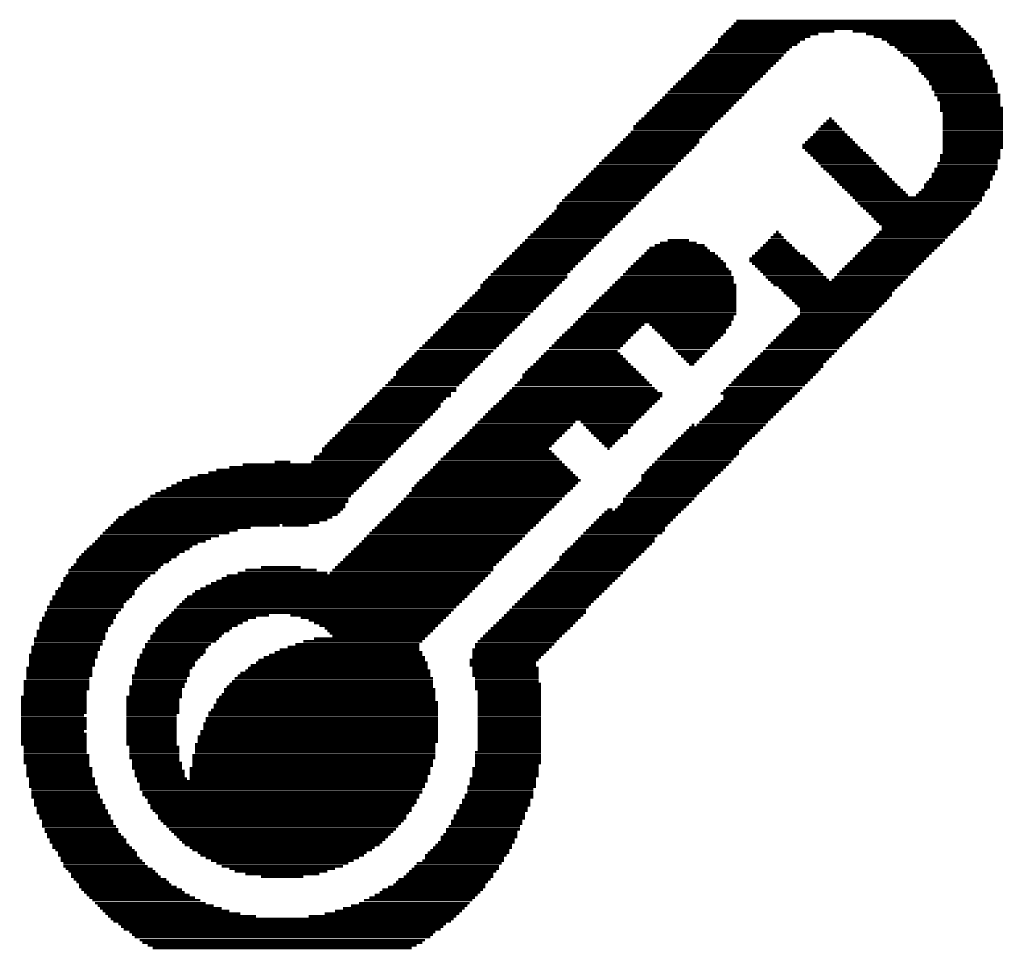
# Model space of a CAD drawing. Extents: x -1.3 to 24.2, y -3.9 to 39.2.
# Tile 17 of 33: x 7.9 to 14.6, y 13 to 19.3. Entities that reach past the tile are written whole.
import ezdxf

# ---------------------------------------------------------------- set-up
doc = ezdxf.new("R2010")
doc.units = 0
doc.layers.add('THERMO_31_CLICK_V100_GTO', color=14, linetype='CONTINUOUS')

msp = doc.modelspace()

# ---------------------------------------------------------------- linework, layer by layer
at = {"layer": 'THERMO_31_CLICK_V100_GTO', "const_width": 0.01778}
for points in [[(12.78382, 19.28876), (14.34592, 19.28876)], [(12.8016, 19.30654), (14.32814, 19.30654)], [(12.81938, 19.32432), (14.31036, 19.32432)], [(12.7127, 19.21764), (13.3223, 19.21764)], [(12.73048, 19.23542), (13.37564, 19.23542)], [(12.74826, 19.2532), (13.48486, 19.2532)], [(12.76604, 19.27098), (14.3637, 19.27098)], [(13.60932, 19.2532), (14.38148, 19.2532)], [(13.70076, 19.23542), (14.39926, 19.23542)], [(13.7541, 19.21764), (14.41704, 19.21764)], [(12.6746, 19.1643), (13.2334, 19.1643)], [(12.69492, 19.19986), (13.28674, 19.19986)], [(12.69492, 19.18208), (13.25118, 19.18208)], [(13.80744, 19.19986), (14.43736, 19.19986)], [(13.843, 19.18208), (14.45514, 19.18208)], [(13.86078, 19.1643), (14.45514, 19.1643)], [(12.60348, 19.09064), (13.14196, 19.09064)], [(12.62126, 19.11096), (13.15974, 19.11096)], [(12.63904, 19.12874), (13.18006, 19.12874)], [(12.65682, 19.14652), (13.19784, 19.14652)], [(13.89634, 19.14652), (14.47292, 19.14652)], [(13.91412, 19.12874), (14.4907, 19.12874)], [(13.93444, 19.11096), (14.4907, 19.11096)], [(13.95222, 19.09064), (14.50848, 19.09064)], [(12.53236, 19.01952), (13.07084, 19.01952)], [(12.55014, 19.0373), (13.08862, 19.0373)], [(12.56792, 19.05508), (13.1064, 19.05508)], [(12.5857, 19.07286), (13.12418, 19.07286)], [(13.98778, 19.07286), (14.50848, 19.07286)], [(14.00556, 19.05508), (14.52626, 19.05508)], [(14.02334, 19.0373), (14.52626, 19.0373)], [(14.04112, 19.01952), (14.54404, 19.01952)], [(12.46124, 18.9484), (12.99972, 18.9484)], [(12.47902, 18.96618), (13.0175, 18.96618)], [(12.4968, 18.98396), (13.03528, 18.98396)], [(12.51458, 19.00174), (13.05306, 19.00174)], [(14.0589, 19.00174), (14.54404, 19.00174)], [(14.0589, 18.98396), (14.56182, 18.98396)], [(14.07668, 18.96618), (14.56182, 18.96618)], [(14.09446, 18.9484), (14.56182, 18.9484)], [(12.40536, 18.89506), (12.94638, 18.89506)], [(12.42314, 18.91284), (12.96416, 18.91284)], [(12.44346, 18.93062), (12.98194, 18.93062)], [(14.11224, 18.93062), (14.5796, 18.93062)], [(14.13002, 18.91284), (14.5796, 18.91284)], [(14.13002, 18.89506), (14.59738, 18.89506)], [(12.33424, 18.8214), (12.87272, 18.8214)], [(12.35202, 18.84172), (12.8905, 18.84172)], [(12.3698, 18.8595), (12.90828, 18.8595)], [(12.38758, 18.87728), (12.92606, 18.87728)], [(14.1478, 18.87728), (14.59738, 18.87728)], [(14.1478, 18.8595), (14.59738, 18.8595)], [(14.16558, 18.84172), (14.59738, 18.84172)], [(14.16558, 18.8214), (14.61516, 18.8214)], [(12.26312, 18.75028), (12.8016, 18.75028)], [(12.2809, 18.76806), (12.81938, 18.76806)], [(12.29868, 18.78584), (12.83716, 18.78584)], [(12.31646, 18.80362), (12.85494, 18.80362)], [(14.1859, 18.80362), (14.61516, 18.80362)], [(14.1859, 18.78584), (14.61516, 18.78584)], [(14.20368, 18.76806), (14.61516, 18.76806)], [(14.20368, 18.75028), (14.61516, 18.75028)], [(12.192, 18.67916), (12.73048, 18.67916)], [(12.20978, 18.69694), (12.74826, 18.69694)], [(12.22756, 18.71472), (12.76604, 18.71472)], [(12.24534, 18.7325), (12.78382, 18.7325)], [(14.20368, 18.7325), (14.63294, 18.7325)], [(14.20368, 18.71472), (14.63294, 18.71472)], [(14.22146, 18.69694), (14.63294, 18.69694)], [(14.22146, 18.67916), (14.63294, 18.67916)], [(12.13612, 18.62582), (12.6746, 18.62582)], [(12.1539, 18.6436), (12.69492, 18.6436)], [(12.17168, 18.66138), (12.7127, 18.66138)], [(13.4112, 18.62582), (13.50264, 18.62582)], [(13.43152, 18.6436), (13.48486, 18.6436)], [(13.4493, 18.66138), (13.46708, 18.66138)], [(14.22146, 18.66138), (14.63294, 18.66138)], [(14.22146, 18.6436), (14.63294, 18.6436)], [(14.22146, 18.62582), (14.63294, 18.62582)], [(12.08278, 18.55216), (12.60348, 18.55216)], [(12.10056, 18.56994), (12.62126, 18.56994)], [(12.11834, 18.60804), (12.65682, 18.60804)], [(12.11834, 18.59026), (12.63904, 18.59026)], [(13.34008, 18.55216), (13.57376, 18.55216)], [(13.35786, 18.56994), (13.55598, 18.56994)], [(13.37564, 18.59026), (13.5382, 18.59026)], [(13.39342, 18.60804), (13.52042, 18.60804)], [(14.22146, 18.60804), (14.63294, 18.60804)], [(14.22146, 18.59026), (14.63294, 18.59026)], [(14.22146, 18.56994), (14.63294, 18.56994)], [(14.22146, 18.55216), (14.63294, 18.55216)], [(12.01166, 18.48104), (12.55014, 18.48104)], [(12.02944, 18.49882), (12.56792, 18.49882)], [(12.04722, 18.5166), (12.56792, 18.5166)], [(12.065, 18.53438), (12.5857, 18.53438)], [(13.26896, 18.48104), (13.64488, 18.48104)], [(13.28674, 18.49882), (13.6271, 18.49882)], [(13.30452, 18.5166), (13.60932, 18.5166)], [(13.3223, 18.53438), (13.59154, 18.53438)], [(14.22146, 18.53438), (14.63294, 18.53438)], [(14.22146, 18.5166), (14.63294, 18.5166)], [(14.22146, 18.49882), (14.63294, 18.49882)], [(14.22146, 18.48104), (14.63294, 18.48104)], [(11.95832, 18.4277), (12.4968, 18.4277)], [(11.9761, 18.44548), (12.51458, 18.44548)], [(11.99388, 18.46326), (12.53236, 18.46326)], [(13.26896, 18.46326), (13.66266, 18.46326)], [(13.28674, 18.44548), (13.68044, 18.44548)], [(13.30452, 18.4277), (13.70076, 18.4277)], [(14.22146, 18.46326), (14.63294, 18.46326)], [(14.22146, 18.44548), (14.61516, 18.44548)], [(14.22146, 18.4277), (14.61516, 18.4277)], [(11.88466, 18.35658), (12.42314, 18.35658)], [(11.90244, 18.37436), (12.44346, 18.37436)], [(11.92022, 18.39214), (12.46124, 18.39214)], [(11.94054, 18.40992), (12.47902, 18.40992)], [(13.3223, 18.40992), (13.71854, 18.40992)], [(13.34008, 18.39214), (13.73632, 18.39214)], [(13.35786, 18.37436), (13.7541, 18.37436)], [(13.37564, 18.35658), (13.77188, 18.35658)], [(14.1859, 18.35658), (14.59738, 18.35658)], [(14.20368, 18.40992), (14.61516, 18.40992)], [(14.20368, 18.39214), (14.61516, 18.39214)], [(14.20368, 18.37436), (14.59738, 18.37436)], [(11.81354, 18.28292), (12.35202, 18.28292)], [(11.83132, 18.3007), (12.3698, 18.3007)], [(11.8491, 18.31848), (12.38758, 18.31848)], [(11.86688, 18.33626), (12.40536, 18.33626)], [(13.39342, 18.33626), (13.78966, 18.33626)], [(13.4112, 18.31848), (13.80744, 18.31848)], [(13.43152, 18.3007), (13.82522, 18.3007)], [(13.4493, 18.28292), (13.843, 18.28292)], [(14.1478, 18.28292), (14.5796, 18.28292)], [(14.16558, 18.31848), (14.59738, 18.31848)], [(14.16558, 18.3007), (14.5796, 18.3007)], [(14.1859, 18.33626), (14.59738, 18.33626)], [(11.74242, 18.2118), (12.2809, 18.2118)], [(11.7602, 18.22958), (12.29868, 18.22958)], [(11.77798, 18.24736), (12.31646, 18.24736)], [(11.79576, 18.26514), (12.33424, 18.26514)], [(13.46708, 18.26514), (13.86078, 18.26514)], [(13.48486, 18.24736), (13.87856, 18.24736)], [(13.50264, 18.22958), (13.89634, 18.22958)], [(13.52042, 18.2118), (13.91412, 18.2118)], [(14.09446, 18.2118), (14.54404, 18.2118)], [(14.11224, 18.22958), (14.54404, 18.22958)], [(14.13002, 18.24736), (14.56182, 18.24736)], [(14.1478, 18.26514), (14.56182, 18.26514)], [(11.68908, 18.15846), (12.22756, 18.15846)], [(11.70686, 18.17624), (12.24534, 18.17624)], [(11.72464, 18.19402), (12.26312, 18.19402)], [(13.5382, 18.19402), (13.93444, 18.19402)], [(13.55598, 18.17624), (13.95222, 18.17624)], [(13.57376, 18.15846), (13.97, 18.15846)], [(14.0589, 18.15846), (14.50848, 18.15846)], [(14.07668, 18.17624), (14.52626, 18.17624)], [(14.09446, 18.19402), (14.54404, 18.19402)], [(11.61542, 18.0848), (12.1539, 18.0848)], [(11.6332, 18.10512), (12.17168, 18.10512)], [(11.65098, 18.1229), (12.192, 18.1229)], [(11.66876, 18.14068), (12.20978, 18.14068)], [(13.59154, 18.14068), (13.98778, 18.14068)], [(13.60932, 18.1229), (14.4907, 18.1229)], [(13.6271, 18.10512), (14.4907, 18.10512)], [(13.64488, 18.0848), (14.47292, 18.0848)], [(14.04112, 18.14068), (14.50848, 18.14068)], [(11.56208, 18.01368), (12.08278, 18.01368)], [(11.57986, 18.03146), (12.10056, 18.03146)], [(11.59764, 18.06702), (12.13612, 18.06702)], [(11.59764, 18.04924), (12.11834, 18.04924)], [(13.66266, 18.06702), (14.45514, 18.06702)], [(13.68044, 18.04924), (14.43736, 18.04924)], [(13.70076, 18.03146), (14.41704, 18.03146)], [(13.71854, 18.01368), (14.41704, 18.01368)], [(11.49096, 17.94256), (12.01166, 17.94256)], [(11.50874, 17.96034), (12.02944, 17.96034)], [(11.52652, 17.97812), (12.04722, 17.97812)], [(11.5443, 17.9959), (12.065, 17.9959)], [(13.73632, 17.9959), (14.39926, 17.9959)], [(13.7541, 17.97812), (14.38148, 17.97812)], [(13.77188, 17.96034), (14.3637, 17.96034)], [(13.78966, 17.94256), (14.34592, 17.94256)], [(11.43762, 17.88922), (11.95832, 17.88922)], [(11.4554, 17.907), (11.9761, 17.907)], [(11.47318, 17.92478), (11.99388, 17.92478)], [(13.08862, 17.88922), (13.1064, 17.88922)], [(13.78966, 17.88922), (14.29258, 17.88922)], [(13.80744, 17.92478), (14.32814, 17.92478)], [(13.80744, 17.907), (14.31036, 17.907)], [(11.36396, 17.81556), (11.88466, 17.81556)], [(11.38174, 17.83334), (11.90244, 17.83334)], [(11.39952, 17.85366), (11.92022, 17.85366)], [(11.4173, 17.87144), (11.94054, 17.87144)], [(12.29868, 17.81556), (12.55014, 17.81556)], [(12.35202, 17.83334), (12.4968, 17.83334)], [(13.0175, 17.81556), (13.18006, 17.81556)], [(13.03528, 17.83334), (13.15974, 17.83334)], [(13.05306, 17.85366), (13.14196, 17.85366)], [(13.07084, 17.87144), (13.12418, 17.87144)], [(13.71854, 17.81556), (14.22146, 17.81556)], [(13.73632, 17.83334), (14.23924, 17.83334)], [(13.7541, 17.85366), (14.25702, 17.85366)], [(13.77188, 17.87144), (14.2748, 17.87144)], [(11.29284, 17.74444), (11.81354, 17.74444)], [(11.31062, 17.76222), (11.83132, 17.76222)], [(11.3284, 17.78), (11.8491, 17.78)], [(11.34618, 17.79778), (11.86688, 17.79778)], [(12.192, 17.74444), (12.6746, 17.74444)], [(12.20978, 17.76222), (12.63904, 17.76222)], [(12.22756, 17.78), (12.62126, 17.78)], [(12.26312, 17.79778), (12.60348, 17.79778)], [(12.94638, 17.74444), (13.25118, 17.74444)], [(12.96416, 17.76222), (13.2334, 17.76222)], [(12.98194, 17.78), (13.21562, 17.78)], [(12.99972, 17.79778), (13.19784, 17.79778)], [(13.64488, 17.74444), (14.1478, 17.74444)], [(13.66266, 17.76222), (14.16558, 17.76222)], [(13.68044, 17.78), (14.1859, 17.78)], [(13.70076, 17.79778), (14.20368, 17.79778)], [(11.2395, 17.6911), (11.7602, 17.6911)], [(11.25728, 17.70888), (11.77798, 17.70888)], [(11.27506, 17.72666), (11.79576, 17.72666)], [(12.13612, 17.6911), (12.73048, 17.6911)], [(12.1539, 17.70888), (12.7127, 17.70888)], [(12.17168, 17.72666), (12.69492, 17.72666)], [(12.90828, 17.70888), (13.30452, 17.70888)], [(12.90828, 17.6911), (13.3223, 17.6911)], [(12.92606, 17.72666), (13.28674, 17.72666)], [(13.59154, 17.6911), (14.09446, 17.6911)], [(13.60932, 17.70888), (14.11224, 17.70888)], [(13.6271, 17.72666), (14.13002, 17.72666)], [(11.16584, 17.61998), (11.68908, 17.61998)], [(11.18616, 17.63776), (11.70686, 17.63776)], [(11.20394, 17.65554), (11.72464, 17.65554)], [(11.22172, 17.67332), (11.74242, 17.67332)], [(12.065, 17.61998), (12.78382, 17.61998)], [(12.08278, 17.63776), (12.76604, 17.63776)], [(12.10056, 17.65554), (12.74826, 17.65554)], [(12.11834, 17.67332), (12.74826, 17.67332)], [(12.92606, 17.67332), (13.34008, 17.67332)], [(12.94638, 17.65554), (13.35786, 17.65554)], [(12.96416, 17.63776), (13.37564, 17.63776)], [(12.98194, 17.61998), (13.39342, 17.61998)], [(13.52042, 17.61998), (14.02334, 17.61998)], [(13.5382, 17.63776), (14.04112, 17.63776)], [(13.55598, 17.65554), (14.0589, 17.65554)], [(13.57376, 17.67332), (14.07668, 17.67332)], [(11.09472, 17.54632), (11.6332, 17.54632)], [(11.1125, 17.5641), (11.65098, 17.5641)], [(11.13028, 17.58188), (11.66876, 17.58188)], [(11.14806, 17.6022), (11.66876, 17.6022)], [(11.99388, 17.54632), (12.8016, 17.54632)], [(12.01166, 17.5641), (12.8016, 17.5641)], [(12.02944, 17.58188), (12.8016, 17.58188)], [(12.04722, 17.6022), (12.78382, 17.6022)], [(12.99972, 17.6022), (13.4112, 17.6022)], [(13.0175, 17.58188), (13.43152, 17.58188)], [(13.03528, 17.5641), (13.4493, 17.5641)], [(13.05306, 17.54632), (13.95222, 17.54632)], [(13.46708, 17.5641), (13.97, 17.5641)], [(13.48486, 17.58188), (13.98778, 17.58188)], [(13.50264, 17.6022), (14.00556, 17.6022)], [(11.04138, 17.4752), (11.56208, 17.4752)], [(11.05916, 17.49298), (11.57986, 17.49298)], [(11.07694, 17.52854), (11.61542, 17.52854)], [(11.07694, 17.51076), (11.59764, 17.51076)], [(11.92022, 17.4752), (12.81938, 17.4752)], [(11.94054, 17.49298), (12.81938, 17.49298)], [(11.95832, 17.51076), (12.81938, 17.51076)], [(11.9761, 17.52854), (12.81938, 17.52854)], [(13.07084, 17.52854), (13.93444, 17.52854)], [(13.1064, 17.51076), (13.91412, 17.51076)], [(13.12418, 17.49298), (13.89634, 17.49298)], [(13.14196, 17.4752), (13.87856, 17.4752)], [(10.98804, 17.42186), (11.50874, 17.42186)], [(11.00582, 17.43964), (11.52652, 17.43964)], [(11.0236, 17.45742), (11.5443, 17.45742)], [(11.86688, 17.42186), (12.81938, 17.42186)], [(11.88466, 17.43964), (12.81938, 17.43964)], [(11.90244, 17.45742), (12.81938, 17.45742)], [(13.15974, 17.45742), (13.87856, 17.45742)], [(13.18006, 17.43964), (13.86078, 17.43964)], [(13.19784, 17.42186), (13.843, 17.42186)], [(10.91438, 17.35074), (11.43762, 17.35074)], [(10.9347, 17.36852), (11.4554, 17.36852)], [(10.95248, 17.3863), (11.47318, 17.3863)], [(10.97026, 17.40408), (11.49096, 17.40408)], [(11.79576, 17.35074), (12.81938, 17.35074)], [(11.81354, 17.36852), (12.81938, 17.36852)], [(11.83132, 17.3863), (12.81938, 17.3863)], [(11.8491, 17.40408), (12.81938, 17.40408)], [(13.21562, 17.40408), (13.82522, 17.40408)], [(13.2334, 17.3863), (13.80744, 17.3863)], [(13.25118, 17.36852), (13.78966, 17.36852)], [(13.25118, 17.35074), (13.77188, 17.35074)], [(10.84326, 17.27708), (11.36396, 17.27708)], [(10.86104, 17.29486), (11.38174, 17.29486)], [(10.87882, 17.31264), (11.39952, 17.31264)], [(10.8966, 17.33042), (11.4173, 17.33042)], [(11.72464, 17.27708), (12.78382, 17.27708)], [(11.74242, 17.29486), (12.8016, 17.29486)], [(11.7602, 17.31264), (12.8016, 17.31264)], [(11.77798, 17.33042), (12.81938, 17.33042)], [(13.19784, 17.27708), (13.70076, 17.27708)], [(13.21562, 17.29486), (13.71854, 17.29486)], [(13.2334, 17.31264), (13.73632, 17.31264)], [(13.25118, 17.33042), (13.7541, 17.33042)], [(10.77214, 17.20596), (11.29284, 17.20596)], [(10.78992, 17.22374), (11.31062, 17.22374)], [(10.8077, 17.24152), (11.3284, 17.24152)], [(10.82548, 17.2593), (11.34618, 17.2593)], [(11.65098, 17.20596), (12.13612, 17.20596)], [(11.66876, 17.22374), (12.1539, 17.22374)], [(11.68908, 17.24152), (12.17168, 17.24152)], [(11.70686, 17.2593), (12.192, 17.2593)], [(12.22756, 17.2593), (12.78382, 17.2593)], [(12.24534, 17.24152), (12.76604, 17.24152)], [(12.26312, 17.22374), (12.74826, 17.22374)], [(12.2809, 17.20596), (12.74826, 17.20596)], [(13.12418, 17.20596), (13.6271, 17.20596)], [(13.14196, 17.22374), (13.64488, 17.22374)], [(13.15974, 17.24152), (13.66266, 17.24152)], [(13.18006, 17.2593), (13.68044, 17.2593)], [(10.7188, 17.15262), (11.2395, 17.15262)], [(10.73658, 17.1704), (11.25728, 17.1704)], [(10.75436, 17.18818), (11.27506, 17.18818)], [(11.59764, 17.15262), (12.08278, 17.15262)], [(11.61542, 17.1704), (12.10056, 17.1704)], [(11.6332, 17.18818), (12.11834, 17.18818)], [(12.29868, 17.18818), (12.73048, 17.18818)], [(12.31646, 17.1704), (12.7127, 17.1704)], [(12.33424, 17.15262), (12.69492, 17.15262)], [(13.07084, 17.15262), (13.57376, 17.15262)], [(13.08862, 17.1704), (13.59154, 17.1704)], [(13.1064, 17.18818), (13.60932, 17.18818)], [(10.64514, 17.07896), (11.16584, 17.07896)], [(10.66292, 17.09928), (11.18616, 17.09928)], [(10.68324, 17.11706), (11.20394, 17.11706)], [(10.70102, 17.13484), (11.22172, 17.13484)], [(11.52652, 17.07896), (12.01166, 17.07896)], [(11.5443, 17.09928), (12.02944, 17.09928)], [(11.56208, 17.11706), (12.04722, 17.11706)], [(11.57986, 17.13484), (12.065, 17.13484)], [(12.35202, 17.13484), (12.6746, 17.13484)], [(12.3698, 17.11706), (12.65682, 17.11706)], [(12.38758, 17.09928), (12.63904, 17.09928)], [(12.40536, 17.07896), (12.62126, 17.07896)], [(12.99972, 17.07896), (13.50264, 17.07896)], [(13.0175, 17.09928), (13.52042, 17.09928)], [(13.03528, 17.11706), (13.5382, 17.11706)], [(13.05306, 17.13484), (13.55598, 17.13484)], [(10.57402, 17.00784), (11.09472, 17.00784)], [(10.5918, 17.02562), (11.1125, 17.02562)], [(10.60958, 17.0434), (11.13028, 17.0434)], [(10.62736, 17.06118), (11.14806, 17.06118)], [(11.4554, 17.00784), (12.08278, 17.00784)], [(11.47318, 17.02562), (12.065, 17.02562)], [(11.49096, 17.0434), (12.04722, 17.0434)], [(11.50874, 17.06118), (12.02944, 17.06118)], [(12.42314, 17.06118), (12.60348, 17.06118)], [(12.44346, 17.0434), (12.5857, 17.0434)], [(12.46124, 17.02562), (12.56792, 17.02562)], [(12.47902, 17.00784), (12.55014, 17.00784)], [(12.92606, 17.00784), (13.43152, 17.00784)], [(12.94638, 17.02562), (13.4493, 17.02562)], [(12.96416, 17.0434), (13.46708, 17.0434)], [(12.98194, 17.06118), (13.48486, 17.06118)], [(10.52068, 16.9545), (11.04138, 16.9545)], [(10.53846, 16.97228), (11.05916, 16.97228)], [(10.55624, 16.99006), (11.07694, 16.99006)], [(11.39952, 16.9545), (12.13612, 16.9545)], [(11.4173, 16.97228), (12.11834, 16.97228)], [(11.43762, 16.99006), (12.10056, 16.99006)], [(12.4968, 16.99006), (12.53236, 16.99006)], [(12.87272, 16.9545), (13.39342, 16.9545)], [(12.8905, 16.97228), (13.4112, 16.97228)], [(12.90828, 16.99006), (13.4112, 16.99006)], [(10.46734, 16.88338), (10.97026, 16.88338)], [(10.48512, 16.90116), (10.98804, 16.90116)], [(10.5029, 16.93672), (11.0236, 16.93672)], [(10.5029, 16.91894), (11.00582, 16.91894)], [(11.34618, 16.88338), (12.20978, 16.88338)], [(11.36396, 16.91894), (12.17168, 16.91894)], [(11.36396, 16.90116), (12.192, 16.90116)], [(11.38174, 16.93672), (12.1539, 16.93672)], [(12.8016, 16.88338), (13.3223, 16.88338)], [(12.81938, 16.90116), (13.34008, 16.90116)], [(12.83716, 16.91894), (13.35786, 16.91894)], [(12.85494, 16.93672), (13.37564, 16.93672)], [(10.39368, 16.80972), (10.91438, 16.80972)], [(10.41146, 16.8275), (10.91438, 16.8275)], [(10.43178, 16.84782), (10.9347, 16.84782)], [(10.44956, 16.8656), (10.95248, 16.8656)], [(11.27506, 16.80972), (12.2809, 16.80972)], [(11.29284, 16.8275), (12.26312, 16.8275)], [(11.31062, 16.84782), (12.24534, 16.84782)], [(11.3284, 16.8656), (12.22756, 16.8656)], [(12.73048, 16.80972), (13.25118, 16.80972)], [(12.74826, 16.8275), (13.26896, 16.8275)], [(12.76604, 16.84782), (13.28674, 16.84782)], [(12.78382, 16.8656), (13.30452, 16.8656)], [(10.32256, 16.7386), (10.82548, 16.7386)], [(10.34034, 16.75638), (10.84326, 16.75638)], [(10.35812, 16.77416), (10.87882, 16.77416)], [(10.3759, 16.79194), (10.87882, 16.79194)], [(11.20394, 16.7386), (12.2809, 16.7386)], [(11.22172, 16.75638), (12.29868, 16.75638)], [(11.2395, 16.77416), (12.31646, 16.77416)], [(11.25728, 16.79194), (12.31646, 16.79194)], [(12.7127, 16.79194), (13.2334, 16.79194)], [(12.7127, 16.7386), (13.18006, 16.7386)], [(12.73048, 16.77416), (13.21562, 16.77416)], [(12.73048, 16.75638), (13.19784, 16.75638)], [(10.26922, 16.68526), (10.78992, 16.68526)], [(10.287, 16.70304), (10.8077, 16.70304)], [(10.30478, 16.72082), (10.8077, 16.72082)], [(11.14806, 16.68526), (12.22756, 16.68526)], [(11.16584, 16.70304), (12.24534, 16.70304)], [(11.18616, 16.72082), (12.26312, 16.72082)], [(12.65682, 16.68526), (13.12418, 16.68526)], [(12.6746, 16.70304), (13.14196, 16.70304)], [(12.69492, 16.72082), (13.15974, 16.72082)], [(10.1981, 16.61414), (10.7188, 16.61414)], [(10.21588, 16.63192), (10.73658, 16.63192)], [(10.23366, 16.6497), (10.75436, 16.6497)], [(10.25144, 16.66748), (10.77214, 16.66748)], [(11.07694, 16.61414), (12.1539, 16.61414)], [(11.09472, 16.63192), (12.17168, 16.63192)], [(11.1125, 16.6497), (12.192, 16.6497)], [(11.13028, 16.66748), (12.20978, 16.66748)], [(12.5857, 16.61414), (13.05306, 16.61414)], [(12.60348, 16.63192), (13.07084, 16.63192)], [(12.62126, 16.6497), (13.08862, 16.6497)], [(12.63904, 16.66748), (13.1064, 16.66748)], [(10.12444, 16.54048), (10.64514, 16.54048)], [(10.14222, 16.55826), (10.66292, 16.55826)], [(10.16, 16.57604), (10.68324, 16.57604)], [(10.18032, 16.59636), (10.70102, 16.59636)], [(11.00582, 16.54048), (11.66876, 16.54048)], [(11.0236, 16.55826), (11.68908, 16.55826)], [(11.04138, 16.57604), (11.70686, 16.57604)], [(11.05916, 16.59636), (11.72464, 16.59636)], [(11.7602, 16.59636), (12.13612, 16.59636)], [(11.77798, 16.57604), (12.11834, 16.57604)], [(11.79576, 16.55826), (12.10056, 16.55826)], [(11.81354, 16.54048), (12.08278, 16.54048)], [(12.47902, 16.54048), (12.98194, 16.54048)], [(12.4968, 16.55826), (12.99972, 16.55826)], [(12.51458, 16.57604), (12.53236, 16.57604)], [(12.55014, 16.57604), (13.0175, 16.57604)], [(12.56792, 16.59636), (13.03528, 16.59636)], [(10.05332, 16.46936), (10.57402, 16.46936)], [(10.0711, 16.48714), (10.5918, 16.48714)], [(10.08888, 16.50492), (10.60958, 16.50492)], [(10.10666, 16.5227), (10.62736, 16.5227)], [(10.9347, 16.46936), (11.59764, 16.46936)], [(10.95248, 16.48714), (11.61542, 16.48714)], [(10.97026, 16.50492), (11.6332, 16.50492)], [(10.98804, 16.5227), (11.65098, 16.5227)], [(11.83132, 16.5227), (12.08278, 16.5227)], [(11.8491, 16.50492), (12.04722, 16.50492)], [(11.86688, 16.48714), (12.02944, 16.48714)], [(11.88466, 16.46936), (12.01166, 16.46936)], [(12.40536, 16.46936), (12.90828, 16.46936)], [(12.42314, 16.48714), (12.92606, 16.48714)], [(12.44346, 16.50492), (12.94638, 16.50492)], [(12.46124, 16.5227), (12.96416, 16.5227)], [(9.99998, 16.41602), (10.52068, 16.41602)], [(10.01776, 16.4338), (10.53846, 16.4338)], [(10.03554, 16.45158), (10.55624, 16.45158)], [(10.87882, 16.41602), (11.5443, 16.41602)], [(10.8966, 16.4338), (11.56208, 16.4338)], [(10.91438, 16.45158), (11.57986, 16.45158)], [(11.90244, 16.45158), (11.99388, 16.45158)], [(11.92022, 16.4338), (11.9761, 16.4338)], [(11.94054, 16.41602), (11.95832, 16.41602)], [(12.35202, 16.41602), (12.85494, 16.41602)], [(12.3698, 16.4338), (12.87272, 16.4338)], [(12.38758, 16.45158), (12.8905, 16.45158)], [(9.94664, 16.36268), (10.46734, 16.36268)], [(9.94664, 16.3449), (10.44956, 16.3449)], [(9.9822, 16.38046), (10.48512, 16.38046)], [(9.99998, 16.39824), (10.5029, 16.39824)], [(10.8077, 16.3449), (11.61542, 16.3449)], [(10.82548, 16.36268), (11.59764, 16.36268)], [(10.84326, 16.38046), (11.57986, 16.38046)], [(10.86104, 16.39824), (11.56208, 16.39824)], [(12.2809, 16.3449), (12.8016, 16.3449)], [(12.29868, 16.36268), (12.81938, 16.36268)], [(12.31646, 16.38046), (12.83716, 16.38046)], [(12.33424, 16.39824), (12.83716, 16.39824)], [(9.28116, 16.27124), (10.3759, 16.27124)], [(9.37006, 16.28902), (10.39368, 16.28902)], [(9.4615, 16.3068), (10.41146, 16.3068)], [(9.6774, 16.32458), (9.78408, 16.32458)], [(9.92886, 16.32458), (10.43178, 16.32458)], [(10.73658, 16.27124), (11.68908, 16.27124)], [(10.75436, 16.28902), (11.66876, 16.28902)], [(10.77214, 16.3068), (11.65098, 16.3068)], [(10.78992, 16.32458), (11.6332, 16.32458)], [(12.20978, 16.27124), (12.73048, 16.27124)], [(12.22756, 16.28902), (12.74826, 16.28902)], [(12.24534, 16.3068), (12.76604, 16.3068)], [(12.26312, 16.32458), (12.78382, 16.32458)], [(9.10082, 16.2179), (10.32256, 16.2179)], [(9.15416, 16.23568), (10.34034, 16.23568)], [(9.22782, 16.25346), (10.35812, 16.25346)], [(10.68324, 16.2179), (11.74242, 16.2179)], [(10.70102, 16.23568), (11.72464, 16.23568)], [(10.7188, 16.25346), (11.70686, 16.25346)], [(12.17168, 16.23568), (12.69492, 16.23568)], [(12.17168, 16.2179), (12.6746, 16.2179)], [(12.192, 16.25346), (12.7127, 16.25346)], [(8.9408, 16.14678), (10.25144, 16.14678)], [(8.97636, 16.16456), (10.26922, 16.16456)], [(9.01192, 16.18234), (10.287, 16.18234)], [(9.04748, 16.20012), (10.30478, 16.20012)], [(10.60958, 16.14678), (11.70686, 16.14678)], [(10.62736, 16.16456), (11.72464, 16.16456)], [(10.64514, 16.18234), (11.74242, 16.18234)], [(10.66292, 16.20012), (11.7602, 16.20012)], [(12.11834, 16.14678), (12.60348, 16.14678)], [(12.13612, 16.16456), (12.62126, 16.16456)], [(12.1539, 16.18234), (12.63904, 16.18234)], [(12.17168, 16.20012), (12.65682, 16.20012)], [(8.8138, 16.07312), (10.18032, 16.07312)], [(8.83158, 16.09344), (10.1981, 16.09344)], [(8.86714, 16.11122), (10.21588, 16.11122)], [(8.9027, 16.129), (10.23366, 16.129)], [(10.55624, 16.07312), (11.6332, 16.07312)], [(10.57402, 16.09344), (11.65098, 16.09344)], [(10.5918, 16.11122), (11.66876, 16.11122)], [(10.60958, 16.129), (11.68908, 16.129)], [(12.04722, 16.07312), (12.53236, 16.07312)], [(12.065, 16.09344), (12.55014, 16.09344)], [(12.08278, 16.11122), (12.56792, 16.11122)], [(12.10056, 16.129), (12.5857, 16.129)], [(8.68934, 16.002), (10.14222, 16.002)], [(8.7249, 16.01978), (10.16, 16.01978)], [(8.76046, 16.03756), (10.16, 16.03756)], [(8.77824, 16.05534), (10.18032, 16.05534)], [(10.48512, 16.002), (11.56208, 16.002)], [(10.5029, 16.01978), (11.57986, 16.01978)], [(10.52068, 16.03756), (11.59764, 16.03756)], [(10.53846, 16.05534), (11.61542, 16.05534)], [(11.94054, 16.002), (11.9761, 16.002)], [(11.99388, 16.002), (12.46124, 16.002)], [(12.01166, 16.01978), (12.47902, 16.01978)], [(12.02944, 16.03756), (12.4968, 16.03756)], [(12.04722, 16.05534), (12.51458, 16.05534)], [(8.61568, 15.94866), (10.0711, 15.94866)], [(8.65124, 15.96644), (10.10666, 15.96644)], [(8.66902, 15.98422), (10.12444, 15.98422)], [(10.43178, 15.94866), (11.50874, 15.94866)], [(10.44956, 15.96644), (11.52652, 15.96644)], [(10.46734, 15.98422), (11.5443, 15.98422)], [(11.88466, 15.94866), (12.40536, 15.94866)], [(11.90244, 15.96644), (12.42314, 15.96644)], [(11.92022, 15.98422), (12.44346, 15.98422)], [(8.54456, 15.87754), (9.51484, 15.87754)], [(8.56234, 15.89532), (9.71296, 15.89532)], [(8.58012, 15.9131), (9.9822, 15.9131)], [(8.5979, 15.93088), (10.03554, 15.93088)], [(9.73074, 15.89532), (9.90854, 15.89532)], [(10.35812, 15.87754), (11.43762, 15.87754)], [(10.3759, 15.89532), (11.4554, 15.89532)], [(10.39368, 15.9131), (11.47318, 15.9131)], [(10.41146, 15.93088), (11.49096, 15.93088)], [(11.81354, 15.87754), (12.33424, 15.87754)], [(11.83132, 15.89532), (12.35202, 15.89532)], [(11.8491, 15.9131), (12.3698, 15.9131)], [(11.86688, 15.93088), (12.38758, 15.93088)], [(8.47344, 15.80388), (9.2456, 15.80388)], [(8.49122, 15.82166), (9.29894, 15.82166)], [(8.509, 15.84198), (9.37006, 15.84198)], [(8.52678, 15.85976), (9.42594, 15.85976)], [(10.287, 15.80388), (11.36396, 15.80388)], [(10.30478, 15.82166), (11.38174, 15.82166)], [(10.32256, 15.84198), (11.39952, 15.84198)], [(10.34034, 15.85976), (11.4173, 15.85976)], [(11.74242, 15.80388), (12.26312, 15.80388)], [(11.7602, 15.82166), (12.2809, 15.82166)], [(11.77798, 15.84198), (12.31646, 15.84198)], [(11.79576, 15.85976), (12.33424, 15.85976)], [(8.39978, 15.73276), (9.10082, 15.73276)], [(8.41756, 15.75054), (9.1186, 15.75054)], [(8.43788, 15.76832), (9.15416, 15.76832)], [(8.45566, 15.7861), (9.21004, 15.7861)], [(10.21588, 15.73276), (11.29284, 15.73276)], [(10.23366, 15.75054), (11.31062, 15.75054)], [(10.25144, 15.76832), (11.3284, 15.76832)], [(10.26922, 15.7861), (11.34618, 15.7861)], [(11.66876, 15.73276), (12.20978, 15.73276)], [(11.68908, 15.75054), (12.22756, 15.75054)], [(11.70686, 15.76832), (12.24534, 15.76832)], [(11.72464, 15.7861), (12.26312, 15.7861)], [(8.34644, 15.67942), (9.01192, 15.67942)], [(8.36422, 15.6972), (9.0297, 15.6972)], [(8.382, 15.71498), (9.06526, 15.71498)], [(10.16, 15.67942), (11.2395, 15.67942)], [(10.18032, 15.6972), (11.25728, 15.6972)], [(10.1981, 15.71498), (11.27506, 15.71498)], [(11.61542, 15.67942), (12.1539, 15.67942)], [(11.6332, 15.6972), (12.17168, 15.6972)], [(11.65098, 15.71498), (12.192, 15.71498)], [(8.2931, 15.6083), (8.9027, 15.6083)], [(8.31088, 15.62608), (8.92048, 15.62608)], [(8.32866, 15.66164), (8.97636, 15.66164)], [(8.32866, 15.64386), (8.95858, 15.64386)], [(9.58596, 15.6083), (9.8552, 15.6083)], [(10.08888, 15.6083), (11.16584, 15.6083)], [(10.10666, 15.62608), (11.18616, 15.62608)], [(10.12444, 15.64386), (11.20394, 15.64386)], [(10.14222, 15.66164), (11.22172, 15.66164)], [(11.56208, 15.6083), (12.08278, 15.6083)], [(11.57986, 15.62608), (12.10056, 15.62608)], [(11.59764, 15.64386), (12.11834, 15.64386)], [(11.61542, 15.66164), (12.13612, 15.66164)], [(8.23976, 15.53464), (8.8138, 15.53464)], [(8.25754, 15.55242), (8.83158, 15.55242)], [(8.27532, 15.59052), (8.88492, 15.59052)], [(8.27532, 15.5702), (8.86714, 15.5702)], [(9.31672, 15.53464), (11.1125, 15.53464)], [(9.35228, 15.55242), (11.13028, 15.55242)], [(9.42594, 15.5702), (10.03554, 15.5702)], [(9.47928, 15.59052), (9.96442, 15.59052)], [(10.05332, 15.5702), (11.14806, 15.5702)], [(10.0711, 15.59052), (11.16584, 15.59052)], [(11.49096, 15.53464), (12.01166, 15.53464)], [(11.50874, 15.55242), (12.02944, 15.55242)], [(11.52652, 15.5702), (12.04722, 15.5702)], [(11.5443, 15.59052), (12.065, 15.59052)], [(8.2042, 15.46352), (8.74268, 15.46352)], [(8.22198, 15.49908), (8.77824, 15.49908)], [(8.22198, 15.4813), (8.76046, 15.4813)], [(8.23976, 15.51686), (8.79602, 15.51686)], [(9.17194, 15.46352), (11.04138, 15.46352)], [(9.21004, 15.4813), (11.05916, 15.4813)], [(9.2456, 15.49908), (11.07694, 15.49908)], [(9.28116, 15.51686), (11.09472, 15.51686)], [(11.4173, 15.46352), (11.94054, 15.46352)], [(11.43762, 15.4813), (11.95832, 15.4813)], [(11.4554, 15.49908), (11.9761, 15.49908)], [(11.47318, 15.51686), (11.99388, 15.51686)], [(8.1661, 15.41018), (8.70712, 15.41018)], [(8.18642, 15.44574), (8.7249, 15.44574)], [(8.18642, 15.42796), (8.7249, 15.42796)], [(9.08304, 15.41018), (10.98804, 15.41018)], [(9.1186, 15.42796), (11.00582, 15.42796)], [(9.13638, 15.44574), (11.0236, 15.44574)], [(11.36396, 15.41018), (11.88466, 15.41018)], [(11.38174, 15.42796), (11.90244, 15.42796)], [(11.39952, 15.44574), (11.92022, 15.44574)], [(8.13054, 15.33906), (8.65124, 15.33906)], [(8.14832, 15.37462), (8.66902, 15.37462)], [(8.14832, 15.35684), (8.65124, 15.35684)], [(8.1661, 15.3924), (8.68934, 15.3924)], [(9.01192, 15.33906), (10.91438, 15.33906)], [(9.0297, 15.35684), (10.9347, 15.35684)], [(9.04748, 15.37462), (10.95248, 15.37462)], [(9.06526, 15.3924), (10.97026, 15.3924)], [(11.29284, 15.33906), (11.81354, 15.33906)], [(11.31062, 15.35684), (11.83132, 15.35684)], [(11.3284, 15.37462), (11.8491, 15.37462)], [(11.34618, 15.3924), (11.86688, 15.3924)], [(8.09498, 15.2654), (8.5979, 15.2654)], [(8.11276, 15.30096), (8.61568, 15.30096)], [(8.11276, 15.28318), (8.5979, 15.28318)], [(8.13054, 15.31874), (8.63346, 15.31874)], [(8.9408, 15.2654), (9.5504, 15.2654)], [(8.95858, 15.28318), (9.6393, 15.28318)], [(8.97636, 15.30096), (10.87882, 15.30096)], [(8.99414, 15.31874), (10.8966, 15.31874)], [(9.78408, 15.28318), (10.86104, 15.28318)], [(9.8552, 15.2654), (10.84326, 15.2654)], [(11.22172, 15.2654), (11.7602, 15.2654)], [(11.2395, 15.28318), (11.77798, 15.28318)], [(11.25728, 15.30096), (11.79576, 15.30096)], [(11.27506, 15.31874), (11.79576, 15.31874)], [(8.0772, 15.22984), (8.58012, 15.22984)], [(8.0772, 15.21206), (8.56234, 15.21206)], [(8.09498, 15.24762), (8.58012, 15.24762)], [(8.88492, 15.21206), (9.42594, 15.21206)], [(8.9027, 15.22984), (9.4615, 15.22984)], [(8.92048, 15.24762), (9.49706, 15.24762)], [(9.90854, 15.24762), (10.82548, 15.24762)], [(9.94664, 15.22984), (10.8077, 15.22984)], [(9.9822, 15.21206), (10.78992, 15.21206)], [(11.16584, 15.21206), (11.70686, 15.21206)], [(11.18616, 15.22984), (11.72464, 15.22984)], [(11.20394, 15.24762), (11.74242, 15.24762)], [(8.05942, 15.1765), (8.54456, 15.1765)], [(8.05942, 15.15872), (8.52678, 15.15872)], [(8.05942, 15.14094), (8.52678, 15.14094)], [(8.0772, 15.19428), (8.54456, 15.19428)], [(8.83158, 15.14094), (9.31672, 15.14094)], [(8.84936, 15.15872), (9.3345, 15.15872)], [(8.86714, 15.19428), (9.38784, 15.19428)], [(8.86714, 15.1765), (9.37006, 15.1765)], [(10.01776, 15.19428), (10.77214, 15.19428)], [(10.03554, 15.1765), (10.75436, 15.1765)], [(10.05332, 15.15872), (10.73658, 15.15872)], [(10.0711, 15.14094), (10.7188, 15.14094)], [(11.09472, 15.14094), (11.6332, 15.14094)], [(11.1125, 15.15872), (11.65098, 15.15872)], [(11.13028, 15.1765), (11.66876, 15.1765)], [(11.14806, 15.19428), (11.68908, 15.19428)], [(8.02386, 15.06728), (8.49122, 15.06728)], [(8.04164, 15.12316), (8.52678, 15.12316)], [(8.04164, 15.10538), (8.509, 15.10538)], [(8.04164, 15.08506), (8.509, 15.08506)], [(8.79602, 15.08506), (9.2456, 15.08506)], [(8.79602, 15.06728), (9.22782, 15.06728)], [(8.8138, 15.10538), (9.28116, 15.10538)], [(8.83158, 15.12316), (9.29894, 15.12316)], [(9.7663, 15.06728), (10.66292, 15.06728)], [(9.81964, 15.08506), (10.66292, 15.08506)], [(9.87298, 15.10538), (10.68324, 15.10538)], [(9.94664, 15.12316), (10.70102, 15.12316)], [(11.04138, 15.08506), (11.57986, 15.08506)], [(11.04138, 15.06728), (11.56208, 15.06728)], [(11.05916, 15.10538), (11.59764, 15.10538)], [(11.07694, 15.12316), (11.61542, 15.12316)], [(8.00608, 15.01394), (8.47344, 15.01394)], [(8.00608, 14.99616), (8.47344, 14.99616)], [(8.02386, 15.0495), (8.49122, 15.0495)], [(8.02386, 15.03172), (8.47344, 15.03172)], [(8.76046, 15.01394), (9.19226, 15.01394)], [(8.76046, 14.99616), (9.17194, 14.99616)], [(8.77824, 15.0495), (9.21004, 15.0495)], [(8.77824, 15.03172), (9.21004, 15.03172)], [(9.60374, 14.99616), (10.70102, 14.99616)], [(9.6393, 15.01394), (10.68324, 15.01394)], [(9.6774, 15.03172), (10.68324, 15.03172)], [(9.71296, 15.0495), (10.66292, 15.0495)], [(11.0236, 15.0495), (11.5443, 15.0495)], [(11.0236, 15.03172), (11.52652, 15.03172)], [(11.0236, 15.01394), (11.50874, 15.01394)], [(11.0236, 14.99616), (11.49096, 14.99616)], [(8.00608, 14.97838), (8.45566, 14.97838)], [(8.00608, 14.9606), (8.45566, 14.9606)], [(8.00608, 14.94282), (8.45566, 14.94282)], [(8.74268, 14.97838), (9.15416, 14.97838)], [(8.74268, 14.9606), (9.13638, 14.9606)], [(8.74268, 14.94282), (9.13638, 14.94282)], [(9.51484, 14.94282), (10.7188, 14.94282)], [(9.5504, 14.9606), (10.7188, 14.9606)], [(9.56818, 14.97838), (10.70102, 14.97838)], [(11.00582, 14.97838), (11.47318, 14.97838)], [(11.00582, 14.9606), (11.4554, 14.9606)], [(11.00582, 14.94282), (11.4554, 14.94282)], [(7.9883, 14.92504), (8.43788, 14.92504)], [(7.9883, 14.90726), (8.43788, 14.90726)], [(7.9883, 14.88948), (8.43788, 14.88948)], [(7.9883, 14.8717), (8.43788, 14.8717)], [(8.70712, 14.8717), (9.10082, 14.8717)], [(8.7249, 14.92504), (9.1186, 14.92504)], [(8.7249, 14.90726), (9.10082, 14.90726)], [(8.7249, 14.88948), (9.10082, 14.88948)], [(9.42594, 14.8717), (10.73658, 14.8717)], [(9.44372, 14.88948), (10.73658, 14.88948)], [(9.47928, 14.90726), (10.73658, 14.90726)], [(9.49706, 14.92504), (10.7188, 14.92504)], [(11.0236, 14.92504), (11.47318, 14.92504)], [(11.0236, 14.90726), (11.47318, 14.90726)], [(11.0236, 14.88948), (11.47318, 14.88948)], [(11.0236, 14.8717), (11.47318, 14.8717)], [(7.97052, 14.8336), (8.41756, 14.8336)], [(7.97052, 14.81582), (8.41756, 14.81582)], [(7.97052, 14.79804), (8.41756, 14.79804)], [(7.9883, 14.85392), (8.41756, 14.85392)], [(8.68934, 14.79804), (9.06526, 14.79804)], [(8.70712, 14.85392), (9.08304, 14.85392)], [(8.70712, 14.8336), (9.08304, 14.8336)], [(8.70712, 14.81582), (9.06526, 14.81582)], [(9.35228, 14.79804), (10.75436, 14.79804)], [(9.37006, 14.81582), (10.75436, 14.81582)], [(9.38784, 14.8336), (10.75436, 14.8336)], [(9.40562, 14.85392), (10.75436, 14.85392)], [(11.04138, 14.85392), (11.47318, 14.85392)], [(11.04138, 14.8336), (11.47318, 14.8336)], [(11.04138, 14.81582), (11.49096, 14.81582)], [(11.04138, 14.79804), (11.49096, 14.79804)], [(7.95274, 14.72692), (8.39978, 14.72692)], [(7.97052, 14.78026), (8.41756, 14.78026)], [(7.97052, 14.76248), (8.39978, 14.76248)], [(7.97052, 14.7447), (8.39978, 14.7447)], [(8.66902, 14.72692), (9.04748, 14.72692)], [(8.68934, 14.78026), (9.04748, 14.78026)], [(8.68934, 14.76248), (9.04748, 14.76248)], [(8.68934, 14.7447), (9.04748, 14.7447)], [(9.29894, 14.72692), (10.77214, 14.72692)], [(9.31672, 14.7447), (10.77214, 14.7447)], [(9.3345, 14.78026), (10.77214, 14.78026)], [(9.3345, 14.76248), (10.77214, 14.76248)], [(11.04138, 14.78026), (11.49096, 14.78026)], [(11.05916, 14.76248), (11.49096, 14.76248)], [(11.05916, 14.7447), (11.49096, 14.7447)], [(11.05916, 14.72692), (11.49096, 14.72692)], [(7.95274, 14.70914), (8.39978, 14.70914)], [(7.95274, 14.69136), (8.39978, 14.69136)], [(7.95274, 14.67358), (8.39978, 14.67358)], [(8.66902, 14.70914), (9.0297, 14.70914)], [(8.66902, 14.69136), (9.0297, 14.69136)], [(8.66902, 14.67358), (9.0297, 14.67358)], [(9.26338, 14.67358), (10.78992, 14.67358)], [(9.28116, 14.70914), (10.77214, 14.70914)], [(9.28116, 14.69136), (10.78992, 14.69136)], [(11.05916, 14.70914), (11.49096, 14.70914)], [(11.05916, 14.69136), (11.49096, 14.69136)], [(11.05916, 14.67358), (11.49096, 14.67358)], [(7.95274, 14.6558), (8.39978, 14.6558)], [(7.95274, 14.63802), (8.39978, 14.63802)], [(7.95274, 14.62024), (8.39978, 14.62024)], [(7.95274, 14.60246), (8.382, 14.60246)], [(8.66902, 14.6558), (9.0297, 14.6558)], [(8.66902, 14.63802), (9.0297, 14.63802)], [(8.66902, 14.62024), (9.0297, 14.62024)], [(8.66902, 14.60246), (9.01192, 14.60246)], [(9.22782, 14.62024), (10.78992, 14.62024)], [(9.22782, 14.60246), (10.78992, 14.60246)], [(9.2456, 14.63802), (10.78992, 14.63802)], [(9.26338, 14.6558), (10.78992, 14.6558)], [(11.05916, 14.6558), (11.49096, 14.6558)], [(11.05916, 14.63802), (11.49096, 14.63802)], [(11.05916, 14.62024), (11.49096, 14.62024)], [(11.05916, 14.60246), (11.49096, 14.60246)], [(7.95274, 14.58214), (8.39978, 14.58214)], [(7.95274, 14.56436), (8.39978, 14.56436)], [(7.95274, 14.54658), (8.39978, 14.54658)], [(7.95274, 14.5288), (8.39978, 14.5288)], [(8.66902, 14.58214), (9.01192, 14.58214)], [(8.66902, 14.56436), (9.01192, 14.56436)], [(8.66902, 14.54658), (9.01192, 14.54658)], [(8.66902, 14.5288), (9.01192, 14.5288)], [(9.19226, 14.54658), (10.78992, 14.54658)], [(9.19226, 14.5288), (10.78992, 14.5288)], [(9.21004, 14.58214), (10.78992, 14.58214)], [(9.21004, 14.56436), (10.78992, 14.56436)], [(11.05916, 14.58214), (11.49096, 14.58214)], [(11.05916, 14.56436), (11.49096, 14.56436)], [(11.05916, 14.54658), (11.49096, 14.54658)], [(11.05916, 14.5288), (11.49096, 14.5288)], [(7.95274, 14.51102), (8.39978, 14.51102)], [(7.95274, 14.49324), (8.382, 14.49324)], [(7.95274, 14.47546), (8.39978, 14.47546)], [(8.66902, 14.51102), (9.01192, 14.51102)], [(8.66902, 14.49324), (9.01192, 14.49324)], [(8.66902, 14.47546), (9.01192, 14.47546)], [(9.17194, 14.49324), (10.78992, 14.49324)], [(9.17194, 14.47546), (10.78992, 14.47546)], [(9.19226, 14.51102), (10.78992, 14.51102)], [(11.05916, 14.51102), (11.49096, 14.51102)], [(11.05916, 14.49324), (11.49096, 14.49324)], [(11.05916, 14.47546), (11.49096, 14.47546)], [(7.95274, 14.45768), (8.39978, 14.45768)], [(7.95274, 14.4399), (8.39978, 14.4399)], [(7.95274, 14.42212), (8.39978, 14.42212)], [(7.95274, 14.40434), (8.39978, 14.40434)], [(8.66902, 14.45768), (9.01192, 14.45768)], [(8.66902, 14.4399), (9.01192, 14.4399)], [(8.66902, 14.42212), (9.01192, 14.42212)], [(8.66902, 14.40434), (9.01192, 14.40434)], [(9.13638, 14.40434), (10.77214, 14.40434)], [(9.15416, 14.45768), (10.78992, 14.45768)], [(9.15416, 14.4399), (10.78992, 14.4399)], [(9.15416, 14.42212), (10.78992, 14.42212)], [(11.05916, 14.45768), (11.49096, 14.45768)], [(11.05916, 14.4399), (11.49096, 14.4399)], [(11.05916, 14.42212), (11.49096, 14.42212)], [(11.05916, 14.40434), (11.49096, 14.40434)], [(7.97052, 14.38656), (8.39978, 14.38656)], [(7.97052, 14.36878), (8.39978, 14.36878)], [(7.97052, 14.351), (8.39978, 14.351)], [(7.97052, 14.33068), (8.41756, 14.33068)], [(8.68934, 14.38656), (9.0297, 14.38656)], [(8.68934, 14.36878), (9.0297, 14.36878)], [(8.68934, 14.351), (9.0297, 14.351)], [(8.68934, 14.33068), (9.0297, 14.33068)], [(9.1186, 14.33068), (10.77214, 14.33068)], [(9.13638, 14.38656), (10.77214, 14.38656)], [(9.13638, 14.36878), (10.77214, 14.36878)], [(9.13638, 14.351), (10.77214, 14.351)], [(11.04138, 14.351), (11.49096, 14.351)], [(11.04138, 14.33068), (11.49096, 14.33068)], [(11.05916, 14.38656), (11.49096, 14.38656)], [(11.05916, 14.36878), (11.49096, 14.36878)], [(7.97052, 14.3129), (8.41756, 14.3129)], [(7.97052, 14.29512), (8.41756, 14.29512)], [(7.97052, 14.27734), (8.41756, 14.27734)], [(7.9883, 14.25956), (8.41756, 14.25956)], [(8.68934, 14.3129), (9.0297, 14.3129)], [(8.70712, 14.29512), (9.0297, 14.29512)], [(8.70712, 14.27734), (9.04748, 14.27734)], [(8.70712, 14.25956), (9.04748, 14.25956)], [(9.1186, 14.3129), (10.77214, 14.3129)], [(9.1186, 14.29512), (10.75436, 14.29512)], [(9.1186, 14.27734), (10.75436, 14.27734)], [(9.1186, 14.25956), (10.75436, 14.25956)], [(11.04138, 14.3129), (11.49096, 14.3129)], [(11.04138, 14.29512), (11.49096, 14.29512)], [(11.04138, 14.27734), (11.49096, 14.27734)], [(11.04138, 14.25956), (11.47318, 14.25956)], [(7.9883, 14.24178), (8.43788, 14.24178)], [(7.9883, 14.224), (8.43788, 14.224)], [(7.9883, 14.20622), (8.43788, 14.20622)], [(8.70712, 14.24178), (9.04748, 14.24178)], [(8.7249, 14.224), (9.06526, 14.224)], [(8.7249, 14.20622), (9.06526, 14.20622)], [(9.10082, 14.24178), (10.73658, 14.24178)], [(9.10082, 14.224), (10.73658, 14.224)], [(9.10082, 14.20622), (10.73658, 14.20622)], [(11.0236, 14.24178), (11.47318, 14.24178)], [(11.0236, 14.224), (11.47318, 14.224)], [(11.0236, 14.20622), (11.47318, 14.20622)], [(7.9883, 14.18844), (8.43788, 14.18844)], [(8.00608, 14.17066), (8.45566, 14.17066)], [(8.00608, 14.15288), (8.45566, 14.15288)], [(8.00608, 14.1351), (8.45566, 14.1351)], [(8.7249, 14.18844), (9.06526, 14.18844)], [(8.74268, 14.17066), (9.08304, 14.17066)], [(8.74268, 14.15288), (10.7188, 14.15288)], [(8.76046, 14.1351), (10.70102, 14.1351)], [(9.10082, 14.18844), (10.7188, 14.18844)], [(9.10082, 14.17066), (10.7188, 14.17066)], [(11.00582, 14.17066), (11.4554, 14.17066)], [(11.00582, 14.15288), (11.4554, 14.15288)], [(11.00582, 14.1351), (11.4554, 14.1351)], [(11.0236, 14.18844), (11.47318, 14.18844)], [(8.00608, 14.11732), (8.47344, 14.11732)], [(8.02386, 14.09954), (8.47344, 14.09954)], [(8.02386, 14.07922), (8.47344, 14.07922)], [(8.02386, 14.06144), (8.49122, 14.06144)], [(8.76046, 14.11732), (10.70102, 14.11732)], [(8.76046, 14.09954), (10.68324, 14.09954)], [(8.77824, 14.07922), (10.68324, 14.07922)], [(8.77824, 14.06144), (10.66292, 14.06144)], [(10.97026, 14.06144), (11.43762, 14.06144)], [(10.98804, 14.11732), (11.4554, 14.11732)], [(10.98804, 14.09954), (11.43762, 14.09954)], [(10.98804, 14.07922), (11.43762, 14.07922)], [(8.02386, 14.04366), (8.49122, 14.04366)], [(8.04164, 14.02588), (8.509, 14.02588)], [(8.04164, 14.0081), (8.509, 14.0081)], [(8.04164, 13.99032), (8.52678, 13.99032)], [(8.79602, 14.04366), (10.66292, 14.04366)], [(8.8138, 14.02588), (10.64514, 14.02588)], [(8.8138, 14.0081), (10.64514, 14.0081)], [(8.83158, 13.99032), (10.62736, 13.99032)], [(10.9347, 13.99032), (11.4173, 13.99032)], [(10.95248, 14.02588), (11.4173, 14.02588)], [(10.95248, 14.0081), (11.4173, 14.0081)], [(10.97026, 14.04366), (11.43762, 14.04366)], [(8.05942, 13.97254), (8.52678, 13.97254)], [(8.05942, 13.95476), (8.54456, 13.95476)], [(8.05942, 13.93698), (8.54456, 13.93698)], [(8.83158, 13.97254), (10.60958, 13.97254)], [(8.84936, 13.95476), (10.60958, 13.95476)], [(8.86714, 13.93698), (10.5918, 13.93698)], [(10.91438, 13.95476), (11.39952, 13.95476)], [(10.91438, 13.93698), (11.38174, 13.93698)], [(10.9347, 13.97254), (11.39952, 13.97254)], [(8.0772, 13.9192), (8.56234, 13.9192)], [(8.0772, 13.90142), (8.56234, 13.90142)], [(8.09498, 13.88364), (8.58012, 13.88364)], [(8.09498, 13.86586), (8.58012, 13.86586)], [(8.88492, 13.9192), (10.57402, 13.9192)], [(8.88492, 13.90142), (10.57402, 13.90142)], [(8.9027, 13.88364), (10.55624, 13.88364)], [(8.92048, 13.86586), (10.53846, 13.86586)], [(10.87882, 13.88364), (11.36396, 13.88364)], [(10.87882, 13.86586), (11.36396, 13.86586)], [(10.8966, 13.9192), (11.38174, 13.9192)], [(10.8966, 13.90142), (11.38174, 13.90142)], [(8.09498, 13.84808), (8.5979, 13.84808)], [(8.11276, 13.82776), (8.61568, 13.82776)], [(8.11276, 13.80998), (8.61568, 13.80998)], [(8.13054, 13.7922), (8.63346, 13.7922)], [(8.9408, 13.84808), (10.52068, 13.84808)], [(8.95858, 13.82776), (10.5029, 13.82776)], [(8.97636, 13.80998), (10.48512, 13.80998)], [(8.99414, 13.7922), (10.46734, 13.7922)], [(10.82548, 13.7922), (11.3284, 13.7922)], [(10.84326, 13.82776), (11.34618, 13.82776)], [(10.84326, 13.80998), (11.3284, 13.80998)], [(10.86104, 13.84808), (11.34618, 13.84808)], [(8.13054, 13.77442), (8.65124, 13.77442)], [(8.14832, 13.75664), (8.66902, 13.75664)], [(8.14832, 13.73886), (8.66902, 13.73886)], [(9.01192, 13.77442), (10.44956, 13.77442)], [(9.0297, 13.75664), (10.43178, 13.75664)], [(9.04748, 13.73886), (10.41146, 13.73886)], [(10.78992, 13.73886), (11.31062, 13.73886)], [(10.8077, 13.77442), (11.3284, 13.77442)], [(10.8077, 13.75664), (11.31062, 13.75664)], [(8.1661, 13.72108), (8.68934, 13.72108)], [(8.1661, 13.7033), (8.70712, 13.7033)], [(8.18642, 13.68552), (8.7249, 13.68552)], [(8.2042, 13.66774), (8.74268, 13.66774)], [(9.06526, 13.72108), (10.39368, 13.72108)], [(9.10082, 13.7033), (10.35812, 13.7033)], [(9.1186, 13.68552), (10.34034, 13.68552)], [(9.15416, 13.66774), (10.30478, 13.66774)], [(10.7188, 13.66774), (11.27506, 13.66774)], [(10.73658, 13.68552), (11.27506, 13.68552)], [(10.75436, 13.7033), (11.29284, 13.7033)], [(10.77214, 13.72108), (11.29284, 13.72108)], [(8.2042, 13.64996), (8.74268, 13.64996)], [(8.22198, 13.63218), (8.76046, 13.63218)], [(8.22198, 13.6144), (8.77824, 13.6144)], [(8.23976, 13.59662), (8.79602, 13.59662)], [(9.17194, 13.64996), (10.287, 13.64996)], [(9.21004, 13.63218), (10.25144, 13.63218)], [(9.2456, 13.6144), (10.21588, 13.6144)], [(9.28116, 13.59662), (10.18032, 13.59662)], [(10.64514, 13.59662), (11.22172, 13.59662)], [(10.68324, 13.6144), (11.2395, 13.6144)], [(10.70102, 13.64996), (11.25728, 13.64996)], [(10.70102, 13.63218), (11.2395, 13.63218)], [(8.23976, 13.5763), (8.8138, 13.5763)], [(8.25754, 13.55852), (8.84936, 13.55852)], [(8.27532, 13.54074), (8.86714, 13.54074)], [(8.2931, 13.52296), (8.88492, 13.52296)], [(9.31672, 13.5763), (10.14222, 13.5763)], [(9.37006, 13.55852), (10.08888, 13.55852)], [(9.40562, 13.54074), (10.03554, 13.54074)], [(9.47928, 13.52296), (9.9822, 13.52296)], [(10.57402, 13.52296), (11.16584, 13.52296)], [(10.5918, 13.54074), (11.18616, 13.54074)], [(10.60958, 13.55852), (11.20394, 13.55852)], [(10.62736, 13.5763), (11.20394, 13.5763)], [(8.2931, 13.50518), (8.9027, 13.50518)], [(8.31088, 13.4874), (8.9408, 13.4874)], [(8.32866, 13.46962), (8.95858, 13.46962)], [(9.58596, 13.50518), (9.87298, 13.50518)], [(10.5029, 13.46962), (11.13028, 13.46962)], [(10.52068, 13.4874), (11.14806, 13.4874)], [(10.55624, 13.50518), (11.16584, 13.50518)], [(8.34644, 13.45184), (8.97636, 13.45184)], [(8.34644, 13.43406), (9.01192, 13.43406)], [(8.36422, 13.41628), (9.04748, 13.41628)], [(8.382, 13.3985), (9.06526, 13.3985)], [(10.39368, 13.3985), (11.07694, 13.3985)], [(10.41146, 13.41628), (11.09472, 13.41628)], [(10.44956, 13.43406), (11.1125, 13.43406)], [(10.48512, 13.45184), (11.1125, 13.45184)], [(8.39978, 13.38072), (9.10082, 13.38072)], [(8.41756, 13.36294), (9.13638, 13.36294)], [(8.43788, 13.34516), (9.17194, 13.34516)], [(8.45566, 13.32484), (9.21004, 13.32484)], [(10.25144, 13.32484), (11.00582, 13.32484)], [(10.287, 13.34516), (11.0236, 13.34516)], [(10.32256, 13.36294), (11.04138, 13.36294)], [(10.35812, 13.38072), (11.05916, 13.38072)], [(8.47344, 13.30706), (9.26338, 13.30706)], [(8.49122, 13.28928), (9.31672, 13.28928)], [(8.509, 13.2715), (9.37006, 13.2715)], [(8.52678, 13.25372), (9.44372, 13.25372)], [(10.01776, 13.25372), (10.9347, 13.25372)], [(10.08888, 13.2715), (10.95248, 13.2715)], [(10.14222, 13.28928), (10.97026, 13.28928)], [(10.1981, 13.30706), (10.98804, 13.30706)], [(8.54456, 13.23594), (9.5504, 13.23594)], [(8.56234, 13.21816), (10.8966, 13.21816)], [(8.58012, 13.20038), (10.87882, 13.20038)], [(9.90854, 13.23594), (10.91438, 13.23594)], [(8.61568, 13.1826), (10.84326, 13.1826)], [(8.63346, 13.16482), (10.82548, 13.16482)], [(8.65124, 13.14704), (10.8077, 13.14704)], [(8.68934, 13.12926), (10.77214, 13.12926)], [(8.70712, 13.11148), (10.75436, 13.11148)], [(8.7249, 13.0937), (10.73658, 13.0937)], [(8.76046, 13.07338), (10.70102, 13.07338)], [(8.77824, 13.0556), (10.68324, 13.0556)], [(8.8138, 13.03782), (10.64514, 13.03782)], [(8.84936, 13.02004), (10.60958, 13.02004)]]:
    msp.add_lwpolyline(points, dxfattribs=at)

doc.saveas('drawing.dxf')
